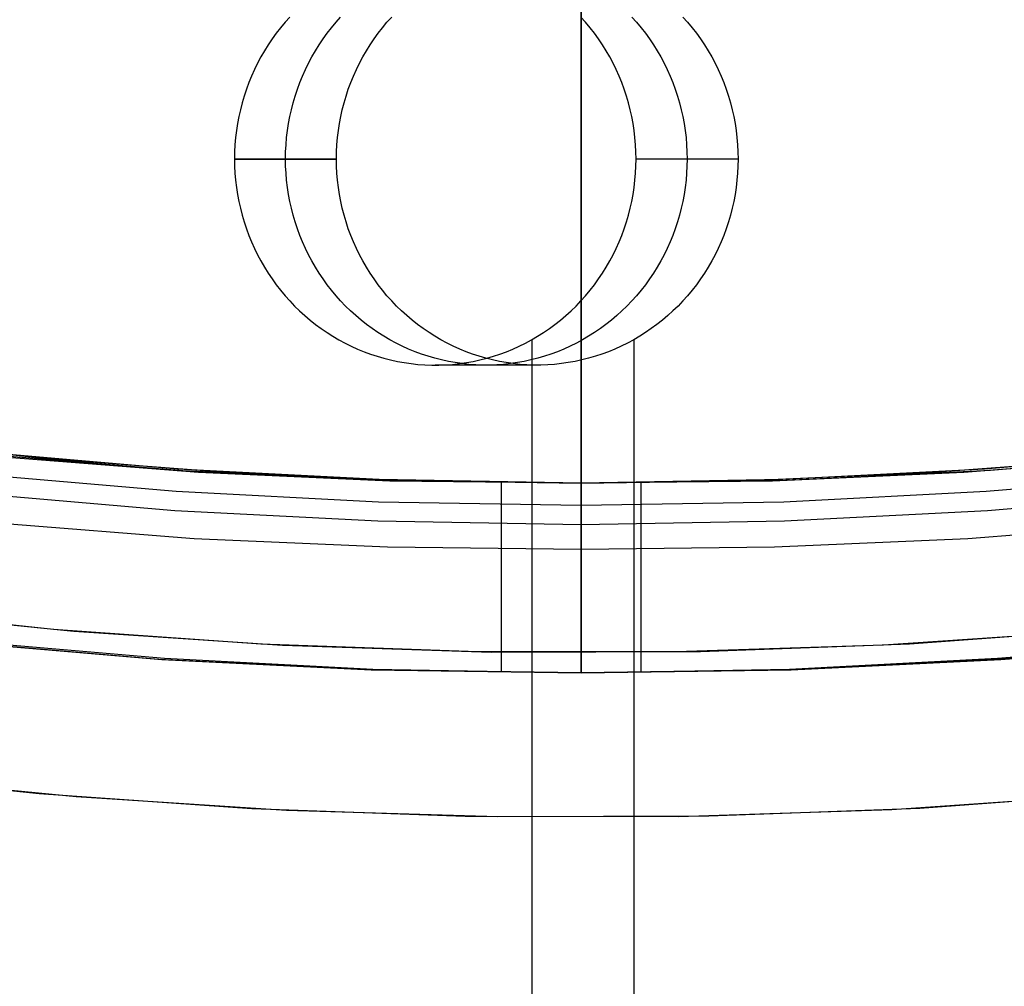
# Model space of a CAD drawing. Header units: millimetres. Extents: x 6049 to 7254, y -11340 to -10297.
# Tile 22 of 237: x 6645 to 6657, y -10757 to -10745. Entities that reach past the tile are written whole.
import ezdxf

# ---------------------------------------------------------------- set-up
doc = ezdxf.new("R2010")
doc.units = ezdxf.units.MM
doc.layers.add('color', color=7, linetype='Continuous')

msp = doc.modelspace()

# ---------------------------------------------------------------- linework, layer by layer
at = {"color": 8, "true_color": 0x7f7f7f}
for p, q in [((6651.66, -10751.308, 89.031), (6651.66, -10730.301, 103.064)), ((6651.66, -10751.308, 89.031), (6651.66, -10730.301, 103.064)), ((6651.66, -10751.036, 88.1), (6651.66, -10732.187, 88.1)), ((6651.66, -10751.036, 88.1), (6651.66, -10732.187, 88.1)), ((6648.125, -10745.386, 64.01), (6648.068, -10745.45, 64.023)), ((6648.687, -10745.45, 66.702), (6648.743, -10745.386, 66.689)), ((6649.305, -10745.45, 69.382), (6649.362, -10745.386, 69.369)), ((6651.715, -10745.45, 63.181), (6651.658, -10745.386, 63.194)), ((6652.276, -10745.386, 65.873), (6652.333, -10745.45, 65.86)), ((6652.895, -10745.386, 68.553), (6652.952, -10745.45, 68.54)), ((6648.068, -10745.45, 64.023), (6648.013, -10745.516, 64.035)), ((6648.632, -10745.516, 66.715), (6648.687, -10745.45, 66.702)), ((6649.251, -10745.516, 69.394), (6649.305, -10745.45, 69.382)), ((6651.769, -10745.516, 63.168), (6651.715, -10745.45, 63.181)), ((6652.333, -10745.45, 65.86), (6652.388, -10745.516, 65.848)), ((6652.952, -10745.45, 68.54), (6653.007, -10745.516, 68.527)), ((6647.961, -10745.583, 64.047), (6647.911, -10745.652, 64.059)), ((6648.013, -10745.516, 64.035), (6647.961, -10745.583, 64.047)), ((6648.529, -10745.652, 66.739), (6648.58, -10745.583, 66.727)), ((6648.58, -10745.583, 66.727), (6648.632, -10745.516, 66.715)), ((6649.148, -10745.652, 69.418), (6649.198, -10745.583, 69.406)), ((6649.198, -10745.583, 69.406), (6649.251, -10745.516, 69.394)), ((6651.822, -10745.583, 63.156), (6651.769, -10745.516, 63.168)), ((6651.872, -10745.652, 63.145), (6651.822, -10745.583, 63.156)), ((6652.388, -10745.516, 65.848), (6652.44, -10745.583, 65.836)), ((6652.44, -10745.583, 65.836), (6652.49, -10745.652, 65.824)), ((6653.007, -10745.516, 68.527), (6653.059, -10745.583, 68.515)), ((6653.059, -10745.583, 68.515), (6653.109, -10745.652, 68.504)), ((6647.863, -10745.723, 64.07), (6647.818, -10745.796, 64.08)), ((6647.911, -10745.652, 64.059), (6647.863, -10745.723, 64.07)), ((6648.436, -10745.796, 66.76), (6648.482, -10745.723, 66.75)), ((6648.482, -10745.723, 66.75), (6648.529, -10745.652, 66.739)), ((6649.055, -10745.796, 69.44), (6649.1, -10745.723, 69.429)), ((6649.1, -10745.723, 69.429), (6649.148, -10745.652, 69.418)), ((6651.92, -10745.723, 63.133), (6651.872, -10745.652, 63.145)), ((6651.965, -10745.796, 63.123), (6651.92, -10745.723, 63.133)), ((6652.49, -10745.652, 65.824), (6652.538, -10745.723, 65.813)), ((6652.538, -10745.723, 65.813), (6652.584, -10745.796, 65.803)), ((6653.109, -10745.652, 68.504), (6653.157, -10745.723, 68.493)), ((6653.157, -10745.723, 68.493), (6653.202, -10745.796, 68.482)), ((6647.775, -10745.87, 64.09), (6647.734, -10745.946, 64.1)), ((6647.818, -10745.796, 64.08), (6647.775, -10745.87, 64.09)), ((6648.353, -10745.946, 66.779), (6648.393, -10745.87, 66.77)), ((6648.393, -10745.87, 66.77), (6648.436, -10745.796, 66.76)), ((6648.972, -10745.946, 69.459), (6649.012, -10745.87, 69.449)), ((6649.012, -10745.87, 69.449), (6649.055, -10745.796, 69.44)), ((6652.008, -10745.87, 63.113), (6651.965, -10745.796, 63.123)), ((6652.048, -10745.946, 63.104), (6652.008, -10745.87, 63.113)), ((6652.584, -10745.796, 65.803), (6652.626, -10745.87, 65.793)), ((6652.626, -10745.87, 65.793), (6652.667, -10745.946, 65.783)), ((6653.202, -10745.796, 68.482), (6653.245, -10745.87, 68.472)), ((6653.245, -10745.87, 68.472), (6653.285, -10745.946, 68.463)), ((6647.734, -10745.946, 64.1), (6647.697, -10746.023, 64.108)), ((6648.315, -10746.023, 66.788), (6648.353, -10745.946, 66.779)), ((6648.934, -10746.023, 69.467), (6648.972, -10745.946, 69.459)), ((6652.086, -10746.023, 63.095), (6652.048, -10745.946, 63.104)), ((6652.667, -10745.946, 65.783), (6652.705, -10746.023, 65.775)), ((6653.285, -10745.946, 68.463), (6653.323, -10746.023, 68.454)), ((6647.661, -10746.102, 64.117), (6647.629, -10746.181, 64.124)), ((6647.697, -10746.023, 64.108), (6647.661, -10746.102, 64.117)), ((6648.248, -10746.181, 66.804), (6648.28, -10746.102, 66.796)), ((6648.28, -10746.102, 66.796), (6648.315, -10746.023, 66.788)), ((6648.866, -10746.181, 69.483), (6648.899, -10746.102, 69.476)), ((6648.899, -10746.102, 69.476), (6648.934, -10746.023, 69.467)), ((6652.121, -10746.102, 63.087), (6652.086, -10746.023, 63.095)), ((6652.154, -10746.181, 63.079), (6652.121, -10746.102, 63.087)), ((6652.705, -10746.023, 65.775), (6652.74, -10746.102, 65.766)), ((6652.74, -10746.102, 65.766), (6652.772, -10746.181, 65.759)), ((6653.323, -10746.023, 68.454), (6653.358, -10746.102, 68.446)), ((6653.358, -10746.102, 68.446), (6653.391, -10746.181, 68.438)), ((6647.629, -10746.181, 64.124), (6647.599, -10746.262, 64.131)), ((6648.218, -10746.262, 66.81), (6648.248, -10746.181, 66.804)), ((6648.836, -10746.262, 69.49), (6648.866, -10746.181, 69.483)), ((6652.184, -10746.262, 63.073), (6652.154, -10746.181, 63.079)), ((6652.772, -10746.181, 65.759), (6652.802, -10746.262, 65.752)), ((6653.391, -10746.181, 68.438), (6653.421, -10746.262, 68.432)), ((6647.572, -10746.344, 64.137), (6647.548, -10746.426, 64.143)), ((6647.599, -10746.262, 64.131), (6647.572, -10746.344, 64.137)), ((6648.166, -10746.426, 66.822), (6648.191, -10746.344, 66.817)), ((6648.191, -10746.344, 66.817), (6648.218, -10746.262, 66.81)), ((6648.785, -10746.426, 69.502), (6648.809, -10746.344, 69.496)), ((6648.809, -10746.344, 69.496), (6648.836, -10746.262, 69.49)), ((6652.211, -10746.344, 63.066), (6652.184, -10746.262, 63.073)), ((6652.235, -10746.426, 63.061), (6652.211, -10746.344, 63.066)), ((6652.802, -10746.262, 65.752), (6652.829, -10746.344, 65.746)), ((6652.829, -10746.344, 65.746), (6652.854, -10746.426, 65.74)), ((6653.421, -10746.262, 68.432), (6653.448, -10746.344, 68.425)), ((6653.448, -10746.344, 68.425), (6653.472, -10746.426, 68.42)), ((6647.548, -10746.426, 64.143), (6647.526, -10746.51, 64.148)), ((6648.145, -10746.51, 66.827), (6648.166, -10746.426, 66.822)), ((6648.763, -10746.51, 69.507), (6648.785, -10746.426, 69.502)), ((6652.256, -10746.51, 63.056), (6652.235, -10746.426, 63.061)), ((6652.854, -10746.426, 65.74), (6652.875, -10746.51, 65.735)), ((6653.472, -10746.426, 68.42), (6653.494, -10746.51, 68.415)), ((6647.526, -10746.51, 64.148), (6647.507, -10746.594, 64.152)), ((6648.126, -10746.594, 66.832), (6648.145, -10746.51, 66.827)), ((6648.745, -10746.594, 69.511), (6648.763, -10746.51, 69.507)), ((6652.275, -10746.594, 63.051), (6652.256, -10746.51, 63.056)), ((6652.875, -10746.51, 65.735), (6652.894, -10746.594, 65.731)), ((6653.494, -10746.51, 68.415), (6653.512, -10746.594, 68.41)), ((6647.492, -10746.678, 64.156), (6647.479, -10746.764, 64.159)), ((6647.507, -10746.594, 64.152), (6647.492, -10746.678, 64.156)), ((6648.097, -10746.764, 66.838), (6648.11, -10746.678, 66.835)), ((6648.11, -10746.678, 66.835), (6648.126, -10746.594, 66.832)), ((6648.716, -10746.764, 69.518), (6648.729, -10746.678, 69.515)), ((6648.729, -10746.678, 69.515), (6648.745, -10746.594, 69.511)), ((6652.291, -10746.678, 63.048), (6652.275, -10746.594, 63.051)), ((6652.304, -10746.764, 63.045), (6652.291, -10746.678, 63.048)), ((6652.894, -10746.594, 65.731), (6652.91, -10746.678, 65.727)), ((6652.91, -10746.678, 65.727), (6652.923, -10746.764, 65.724)), ((6653.512, -10746.594, 68.41), (6653.528, -10746.678, 68.407)), ((6653.528, -10746.678, 68.407), (6653.541, -10746.764, 68.404)), ((6647.479, -10746.764, 64.159), (6647.468, -10746.849, 64.161)), ((6648.087, -10746.849, 66.841), (6648.097, -10746.764, 66.838)), ((6648.706, -10746.849, 69.52), (6648.716, -10746.764, 69.518)), ((6652.314, -10746.849, 63.042), (6652.304, -10746.764, 63.045)), ((6652.923, -10746.764, 65.724), (6652.933, -10746.849, 65.722)), ((6653.541, -10746.764, 68.404), (6653.551, -10746.849, 68.401)), ((6647.461, -10746.935, 64.163), (6647.457, -10747.022, 64.164)), ((6647.468, -10746.849, 64.161), (6647.461, -10746.935, 64.163)), ((6648.075, -10747.022, 66.843), (6648.08, -10746.935, 66.842)), ((6648.08, -10746.935, 66.842), (6648.087, -10746.849, 66.841)), ((6648.694, -10747.022, 69.523), (6648.698, -10746.935, 69.522)), ((6648.698, -10746.935, 69.522), (6648.706, -10746.849, 69.52)), ((6652.321, -10746.935, 63.041), (6652.314, -10746.849, 63.042)), ((6652.326, -10747.022, 63.04), (6652.321, -10746.935, 63.041)), ((6652.933, -10746.849, 65.722), (6652.94, -10746.935, 65.72)), ((6652.94, -10746.935, 65.72), (6652.944, -10747.022, 65.719)), ((6653.551, -10746.849, 68.401), (6653.559, -10746.935, 68.4)), ((6653.559, -10746.935, 68.4), (6653.563, -10747.022, 68.399)), ((6647.457, -10747.022, 64.164), (6647.455, -10747.108, 64.164)), ((6648.074, -10747.108, 66.844), (6648.075, -10747.022, 66.843)), ((6648.693, -10747.108, 69.523), (6648.694, -10747.022, 69.523)), ((6652.327, -10747.108, 63.039), (6652.326, -10747.022, 63.04)), ((6652.944, -10747.022, 65.719), (6652.946, -10747.108, 65.719)), ((6653.563, -10747.022, 68.399), (6653.564, -10747.108, 68.398)), ((6647.455, -10747.108, 64.164), (6648.693, -10747.108, 69.523)), ((6647.455, -10747.108, 64.164), (6647.457, -10747.194, 64.164)), ((6648.693, -10747.108, 69.523), (6647.455, -10747.108, 64.164)), ((6648.075, -10747.194, 66.843), (6648.074, -10747.108, 66.844)), ((6648.694, -10747.194, 69.523), (6648.693, -10747.108, 69.523)), ((6652.326, -10747.194, 63.04), (6652.327, -10747.108, 63.039)), ((6653.564, -10747.108, 68.398), (6652.327, -10747.108, 63.039)), ((6652.946, -10747.108, 65.719), (6652.944, -10747.194, 65.719)), ((6653.564, -10747.108, 68.398), (6653.563, -10747.194, 68.399)), ((6647.457, -10747.194, 64.164), (6647.461, -10747.28, 64.163)), ((6647.461, -10747.28, 64.163), (6647.468, -10747.366, 64.161)), ((6648.08, -10747.28, 66.842), (6648.075, -10747.194, 66.843)), ((6648.087, -10747.366, 66.841), (6648.08, -10747.28, 66.842)), ((6648.698, -10747.28, 69.522), (6648.694, -10747.194, 69.523)), ((6648.706, -10747.366, 69.52), (6648.698, -10747.28, 69.522)), ((6652.314, -10747.366, 63.042), (6652.321, -10747.28, 63.041)), ((6652.321, -10747.28, 63.041), (6652.326, -10747.194, 63.04)), ((6652.94, -10747.28, 65.72), (6652.933, -10747.366, 65.722)), ((6652.944, -10747.194, 65.719), (6652.94, -10747.28, 65.72)), ((6653.559, -10747.28, 68.4), (6653.551, -10747.366, 68.401)), ((6653.563, -10747.194, 68.399), (6653.559, -10747.28, 68.4)), ((6647.468, -10747.366, 64.161), (6647.479, -10747.452, 64.159)), ((6648.097, -10747.452, 66.838), (6648.087, -10747.366, 66.841)), ((6648.716, -10747.452, 69.518), (6648.706, -10747.366, 69.52)), ((6652.304, -10747.452, 63.045), (6652.314, -10747.366, 63.042)), ((6652.933, -10747.366, 65.722), (6652.923, -10747.452, 65.724)), ((6653.551, -10747.366, 68.401), (6653.541, -10747.452, 68.404)), ((6647.479, -10747.452, 64.159), (6647.492, -10747.537, 64.156)), ((6647.492, -10747.537, 64.156), (6647.507, -10747.622, 64.152)), ((6648.11, -10747.537, 66.835), (6648.097, -10747.452, 66.838)), ((6648.126, -10747.622, 66.832), (6648.11, -10747.537, 66.835)), ((6648.729, -10747.537, 69.515), (6648.716, -10747.452, 69.518)), ((6648.745, -10747.622, 69.511), (6648.729, -10747.537, 69.515)), ((6652.275, -10747.622, 63.051), (6652.291, -10747.537, 63.048)), ((6652.291, -10747.537, 63.048), (6652.304, -10747.452, 63.045)), ((6652.91, -10747.537, 65.727), (6652.894, -10747.622, 65.731)), ((6652.923, -10747.452, 65.724), (6652.91, -10747.537, 65.727)), ((6653.528, -10747.537, 68.407), (6653.512, -10747.622, 68.41)), ((6653.541, -10747.452, 68.404), (6653.528, -10747.537, 68.407)), ((6647.507, -10747.622, 64.152), (6647.526, -10747.706, 64.148)), ((6648.145, -10747.706, 66.827), (6648.126, -10747.622, 66.832)), ((6648.763, -10747.706, 69.507), (6648.745, -10747.622, 69.511)), ((6652.256, -10747.706, 63.056), (6652.275, -10747.622, 63.051)), ((6652.894, -10747.622, 65.731), (6652.875, -10747.706, 65.735)), ((6653.512, -10747.622, 68.41), (6653.494, -10747.706, 68.415)), ((6647.526, -10747.706, 64.148), (6647.548, -10747.79, 64.143)), ((6648.166, -10747.79, 66.822), (6648.145, -10747.706, 66.827)), ((6648.785, -10747.79, 69.502), (6648.763, -10747.706, 69.507)), ((6652.235, -10747.79, 63.061), (6652.256, -10747.706, 63.056)), ((6652.875, -10747.706, 65.735), (6652.854, -10747.79, 65.74)), ((6653.494, -10747.706, 68.415), (6653.472, -10747.79, 68.42)), ((6647.548, -10747.79, 64.143), (6647.572, -10747.872, 64.137)), ((6647.572, -10747.872, 64.137), (6647.599, -10747.954, 64.131)), ((6648.191, -10747.872, 66.817), (6648.166, -10747.79, 66.822)), ((6648.218, -10747.954, 66.81), (6648.191, -10747.872, 66.817)), ((6648.809, -10747.872, 69.496), (6648.785, -10747.79, 69.502)), ((6648.836, -10747.954, 69.49), (6648.809, -10747.872, 69.496)), ((6652.184, -10747.954, 63.073), (6652.211, -10747.872, 63.066)), ((6652.211, -10747.872, 63.066), (6652.235, -10747.79, 63.061)), ((6652.829, -10747.872, 65.746), (6652.802, -10747.954, 65.752)), ((6652.854, -10747.79, 65.74), (6652.829, -10747.872, 65.746)), ((6653.448, -10747.872, 68.425), (6653.421, -10747.954, 68.432)), ((6653.472, -10747.79, 68.42), (6653.448, -10747.872, 68.425)), ((6647.599, -10747.954, 64.131), (6647.629, -10748.035, 64.124)), ((6648.248, -10748.035, 66.804), (6648.218, -10747.954, 66.81)), ((6648.866, -10748.035, 69.483), (6648.836, -10747.954, 69.49)), ((6652.154, -10748.035, 63.079), (6652.184, -10747.954, 63.073)), ((6652.802, -10747.954, 65.752), (6652.772, -10748.035, 65.759)), ((6653.421, -10747.954, 68.432), (6653.391, -10748.035, 68.438)), ((6647.629, -10748.035, 64.124), (6647.661, -10748.114, 64.117)), ((6647.661, -10748.114, 64.117), (6647.697, -10748.193, 64.108)), ((6648.28, -10748.114, 66.796), (6648.248, -10748.035, 66.804)), ((6648.315, -10748.193, 66.788), (6648.28, -10748.114, 66.796)), ((6648.899, -10748.114, 69.476), (6648.866, -10748.035, 69.483)), ((6648.934, -10748.193, 69.467), (6648.899, -10748.114, 69.476)), ((6652.086, -10748.193, 63.095), (6652.121, -10748.114, 63.087)), ((6652.121, -10748.114, 63.087), (6652.154, -10748.035, 63.079)), ((6652.74, -10748.114, 65.766), (6652.705, -10748.193, 65.775)), ((6652.772, -10748.035, 65.759), (6652.74, -10748.114, 65.766)), ((6653.358, -10748.114, 68.446), (6653.323, -10748.193, 68.454)), ((6653.391, -10748.035, 68.438), (6653.358, -10748.114, 68.446)), ((6647.697, -10748.193, 64.108), (6647.734, -10748.27, 64.1)), ((6648.353, -10748.27, 66.779), (6648.315, -10748.193, 66.788)), ((6648.972, -10748.27, 69.459), (6648.934, -10748.193, 69.467)), ((6652.048, -10748.27, 63.104), (6652.086, -10748.193, 63.095)), ((6652.705, -10748.193, 65.775), (6652.667, -10748.27, 65.783)), ((6653.323, -10748.193, 68.454), (6653.285, -10748.27, 68.463)), ((6647.734, -10748.27, 64.1), (6647.775, -10748.345, 64.09)), ((6647.775, -10748.345, 64.09), (6647.818, -10748.42, 64.08)), ((6648.393, -10748.345, 66.77), (6648.353, -10748.27, 66.779)), ((6648.436, -10748.42, 66.76), (6648.393, -10748.345, 66.77)), ((6649.012, -10748.345, 69.449), (6648.972, -10748.27, 69.459)), ((6649.055, -10748.42, 69.44), (6649.012, -10748.345, 69.449)), ((6651.965, -10748.42, 63.123), (6652.008, -10748.345, 63.113)), ((6652.008, -10748.345, 63.113), (6652.048, -10748.27, 63.104)), ((6652.626, -10748.345, 65.793), (6652.584, -10748.42, 65.803)), ((6652.667, -10748.27, 65.783), (6652.626, -10748.345, 65.793)), ((6653.245, -10748.345, 68.472), (6653.202, -10748.42, 68.482)), ((6653.285, -10748.27, 68.463), (6653.245, -10748.345, 68.472)), ((6647.818, -10748.42, 64.08), (6647.863, -10748.492, 64.07)), ((6647.863, -10748.492, 64.07), (6647.911, -10748.563, 64.059)), ((6648.482, -10748.492, 66.75), (6648.436, -10748.42, 66.76)), ((6648.529, -10748.563, 66.739), (6648.482, -10748.492, 66.75)), ((6649.1, -10748.492, 69.429), (6649.055, -10748.42, 69.44)), ((6649.148, -10748.563, 69.418), (6649.1, -10748.492, 69.429)), ((6651.872, -10748.563, 63.145), (6651.92, -10748.492, 63.133)), ((6651.92, -10748.492, 63.133), (6651.965, -10748.42, 63.123)), ((6652.538, -10748.492, 65.813), (6652.49, -10748.563, 65.824)), ((6652.584, -10748.42, 65.803), (6652.538, -10748.492, 65.813)), ((6653.157, -10748.492, 68.493), (6653.109, -10748.563, 68.504)), ((6653.202, -10748.42, 68.482), (6653.157, -10748.492, 68.493)), ((6647.911, -10748.563, 64.059), (6647.961, -10748.633, 64.047)), ((6648.58, -10748.633, 66.727), (6648.529, -10748.563, 66.739)), ((6649.198, -10748.633, 69.406), (6649.148, -10748.563, 69.418)), ((6651.822, -10748.633, 63.156), (6651.872, -10748.563, 63.145)), ((6652.49, -10748.563, 65.824), (6652.44, -10748.633, 65.836)), ((6653.109, -10748.563, 68.504), (6653.059, -10748.633, 68.515)), ((6647.961, -10748.633, 64.047), (6648.013, -10748.7, 64.035)), ((6648.013, -10748.7, 64.035), (6648.068, -10748.766, 64.023)), ((6648.632, -10748.7, 66.715), (6648.58, -10748.633, 66.727)), ((6648.687, -10748.766, 66.702), (6648.632, -10748.7, 66.715)), ((6649.251, -10748.7, 69.394), (6649.198, -10748.633, 69.406)), ((6649.305, -10748.766, 69.382), (6649.251, -10748.7, 69.394)), ((6651.715, -10748.766, 63.181), (6651.769, -10748.7, 63.168)), ((6651.769, -10748.7, 63.168), (6651.822, -10748.633, 63.156)), ((6652.388, -10748.7, 65.848), (6652.333, -10748.766, 65.86)), ((6652.44, -10748.633, 65.836), (6652.388, -10748.7, 65.848)), ((6653.007, -10748.7, 68.527), (6652.952, -10748.766, 68.54)), ((6653.059, -10748.633, 68.515), (6653.007, -10748.7, 68.527)), ((6648.068, -10748.766, 64.023), (6648.125, -10748.829, 64.01)), ((6648.125, -10748.829, 64.01), (6648.184, -10748.891, 63.996)), ((6648.743, -10748.829, 66.689), (6648.687, -10748.766, 66.702)), ((6648.802, -10748.891, 66.675), (6648.743, -10748.829, 66.689)), ((6649.362, -10748.829, 69.369), (6649.305, -10748.766, 69.382)), ((6649.421, -10748.891, 69.355), (6649.362, -10748.829, 69.369)), ((6651.599, -10748.891, 63.208), (6651.658, -10748.829, 63.194)), ((6651.658, -10748.829, 63.194), (6651.715, -10748.766, 63.181)), ((6652.276, -10748.829, 65.873), (6652.217, -10748.891, 65.887)), ((6652.333, -10748.766, 65.86), (6652.276, -10748.829, 65.873)), ((6652.895, -10748.829, 68.553), (6652.836, -10748.891, 68.567)), ((6652.952, -10748.766, 68.54), (6652.895, -10748.829, 68.553)), ((6648.184, -10748.891, 63.996), (6648.245, -10748.95, 63.982)), ((6648.245, -10748.95, 63.982), (6648.308, -10749.007, 63.967)), ((6648.863, -10748.95, 66.661), (6648.802, -10748.891, 66.675)), ((6648.926, -10749.007, 66.647), (6648.863, -10748.95, 66.661)), ((6649.482, -10748.95, 69.341), (6649.421, -10748.891, 69.355)), ((6649.545, -10749.007, 69.326), (6649.482, -10748.95, 69.341)), ((6651.475, -10749.007, 63.236), (6651.538, -10748.95, 63.222)), ((6651.538, -10748.95, 63.222), (6651.599, -10748.891, 63.208)), ((6652.156, -10748.95, 65.901), (6652.094, -10749.007, 65.916)), ((6652.217, -10748.891, 65.887), (6652.156, -10748.95, 65.901)), ((6652.775, -10748.95, 68.581), (6652.712, -10749.007, 68.595)), ((6652.836, -10748.891, 68.567), (6652.775, -10748.95, 68.581)), ((6648.308, -10749.007, 63.967), (6648.373, -10749.062, 63.952)), ((6648.373, -10749.062, 63.952), (6648.439, -10749.115, 63.937)), ((6648.991, -10749.062, 66.632), (6648.926, -10749.007, 66.647)), ((6649.058, -10749.115, 66.617), (6648.991, -10749.062, 66.632)), ((6649.61, -10749.062, 69.311), (6649.545, -10749.007, 69.326)), ((6649.676, -10749.115, 69.296), (6649.61, -10749.062, 69.311)), ((6651.343, -10749.115, 63.266), (6651.41, -10749.062, 63.251)), ((6651.41, -10749.062, 63.251), (6651.475, -10749.007, 63.236)), ((6652.029, -10749.062, 65.931), (6651.962, -10749.115, 65.946)), ((6652.094, -10749.007, 65.916), (6652.029, -10749.062, 65.931)), ((6652.647, -10749.062, 68.61), (6652.581, -10749.115, 68.626)), ((6652.712, -10749.007, 68.595), (6652.647, -10749.062, 68.61)), ((6648.439, -10749.115, 63.937), (6648.508, -10749.165, 63.921)), ((6648.508, -10749.165, 63.921), (6648.578, -10749.213, 63.905)), ((6648.578, -10749.213, 63.905), (6648.649, -10749.258, 63.889)), ((6649.126, -10749.165, 66.601), (6649.058, -10749.115, 66.617)), ((6649.196, -10749.213, 66.585), (6649.126, -10749.165, 66.601)), ((6649.268, -10749.258, 66.568), (6649.196, -10749.213, 66.585)), ((6649.745, -10749.165, 69.28), (6649.676, -10749.115, 69.296)), ((6649.815, -10749.213, 69.264), (6649.745, -10749.165, 69.28)), ((6649.886, -10749.258, 69.248), (6649.815, -10749.213, 69.264)), ((6651.133, -10749.258, 63.315), (6651.205, -10749.213, 63.298)), ((6651.205, -10749.213, 63.298), (6651.275, -10749.165, 63.282)), ((6651.275, -10749.165, 63.282), (6651.343, -10749.115, 63.266)), ((6651.824, -10749.213, 65.978), (6651.752, -10749.258, 65.994)), ((6651.894, -10749.165, 65.962), (6651.824, -10749.213, 65.978)), ((6651.962, -10749.115, 65.946), (6651.894, -10749.165, 65.962)), ((6652.442, -10749.213, 68.657), (6652.371, -10749.258, 68.674)), ((6652.512, -10749.165, 68.641), (6652.442, -10749.213, 68.657)), ((6652.581, -10749.115, 68.626), (6652.512, -10749.165, 68.641)), ((6648.649, -10749.258, 63.889), (6648.722, -10749.301, 63.872)), ((6648.722, -10749.301, 63.872), (6648.797, -10749.341, 63.854)), ((6649.341, -10749.301, 66.551), (6649.268, -10749.258, 66.568)), ((6649.415, -10749.341, 66.534), (6649.341, -10749.301, 66.551)), ((6649.959, -10749.301, 69.231), (6649.886, -10749.258, 69.248)), ((6650.034, -10749.341, 69.214), (6649.959, -10749.301, 69.231)), ((6650.986, -10749.341, 63.349), (6651.06, -10749.301, 63.332)), ((6651.06, -10749.301, 63.332), (6651.133, -10749.258, 63.315)), ((6651.065, -11340.096, 63.331), (6651.065, -10749.298, 63.331)), ((6651.679, -10749.301, 66.011), (6651.605, -10749.341, 66.029)), ((6651.752, -10749.258, 65.994), (6651.679, -10749.301, 66.011)), ((6652.298, -10749.301, 68.691), (6652.223, -10749.341, 68.708)), ((6652.371, -10749.258, 68.674), (6652.298, -10749.301, 68.691)), ((6652.303, -11340.096, 68.69), (6652.303, -10749.298, 68.69)), ((6648.797, -10749.341, 63.854), (6648.872, -10749.379, 63.837)), ((6648.872, -10749.379, 63.837), (6648.949, -10749.413, 63.819)), ((6648.949, -10749.413, 63.819), (6649.028, -10749.445, 63.801)), ((6649.028, -10749.445, 63.801), (6649.107, -10749.475, 63.783)), ((6649.491, -10749.379, 66.516), (6649.415, -10749.341, 66.534)), ((6649.568, -10749.413, 66.499), (6649.491, -10749.379, 66.516)), ((6649.646, -10749.445, 66.481), (6649.568, -10749.413, 66.499)), ((6649.725, -10749.475, 66.462), (6649.646, -10749.445, 66.481)), ((6650.11, -10749.379, 69.196), (6650.034, -10749.341, 69.214)), ((6650.187, -10749.413, 69.178), (6650.11, -10749.379, 69.196)), ((6650.265, -10749.445, 69.16), (6650.187, -10749.413, 69.178)), ((6650.344, -10749.475, 69.142), (6650.265, -10749.445, 69.16)), ((6650.676, -10749.475, 63.421), (6650.755, -10749.445, 63.402)), ((6650.755, -10749.445, 63.402), (6650.833, -10749.413, 63.384)), ((6650.833, -10749.413, 63.384), (6650.91, -10749.379, 63.367)), ((6650.91, -10749.379, 63.367), (6650.986, -10749.341, 63.349)), ((6651.374, -10749.445, 66.082), (6651.295, -10749.475, 66.1)), ((6651.452, -10749.413, 66.064), (6651.374, -10749.445, 66.082)), ((6651.529, -10749.379, 66.046), (6651.452, -10749.413, 66.064)), ((6651.605, -10749.341, 66.029), (6651.529, -10749.379, 66.046)), ((6651.992, -10749.445, 68.761), (6651.913, -10749.475, 68.78)), ((6652.07, -10749.413, 68.743), (6651.992, -10749.445, 68.761)), ((6652.147, -10749.379, 68.726), (6652.07, -10749.413, 68.743)), ((6652.223, -10749.341, 68.708), (6652.147, -10749.379, 68.726)), ((6649.107, -10749.475, 63.783), (6649.187, -10749.501, 63.764)), ((6649.187, -10749.501, 63.764), (6649.268, -10749.525, 63.746)), ((6649.268, -10749.525, 63.746), (6649.349, -10749.545, 63.727)), ((6649.349, -10749.545, 63.727), (6649.432, -10749.563, 63.708)), ((6649.432, -10749.563, 63.708), (6649.514, -10749.578, 63.689)), ((6649.805, -10749.501, 66.444), (6649.725, -10749.475, 66.462)), ((6649.886, -10749.525, 66.425), (6649.805, -10749.501, 66.444)), ((6649.968, -10749.545, 66.406), (6649.886, -10749.525, 66.425)), ((6650.05, -10749.563, 66.387), (6649.968, -10749.545, 66.406)), ((6650.133, -10749.578, 66.368), (6650.05, -10749.563, 66.387)), ((6650.268, -10749.578, 63.515), (6650.351, -10749.563, 63.496)), ((6650.424, -10749.501, 69.123), (6650.344, -10749.475, 69.142)), ((6650.351, -10749.563, 63.496), (6650.433, -10749.545, 63.477)), ((6650.505, -10749.525, 69.105), (6650.424, -10749.501, 69.123)), ((6650.433, -10749.545, 63.477), (6650.515, -10749.525, 63.458)), ((6650.587, -10749.545, 69.086), (6650.505, -10749.525, 69.105)), ((6650.515, -10749.525, 63.458), (6650.596, -10749.501, 63.439)), ((6650.669, -10749.563, 69.067), (6650.587, -10749.545, 69.086)), ((6650.596, -10749.501, 63.439), (6650.676, -10749.475, 63.421)), ((6650.752, -10749.578, 69.048), (6650.669, -10749.563, 69.067)), ((6650.97, -10749.563, 66.175), (6650.887, -10749.578, 66.194)), ((6651.052, -10749.545, 66.156), (6650.97, -10749.563, 66.175)), ((6651.134, -10749.525, 66.137), (6651.052, -10749.545, 66.156)), ((6651.215, -10749.501, 66.119), (6651.134, -10749.525, 66.137)), ((6651.295, -10749.475, 66.1), (6651.215, -10749.501, 66.119)), ((6651.588, -10749.563, 68.855), (6651.505, -10749.578, 68.874)), ((6651.671, -10749.545, 68.836), (6651.588, -10749.563, 68.855)), ((6651.752, -10749.525, 68.817), (6651.671, -10749.545, 68.836)), ((6651.833, -10749.501, 68.798), (6651.752, -10749.525, 68.817)), ((6651.913, -10749.475, 68.78), (6651.833, -10749.501, 68.798)), ((6649.514, -10749.578, 63.689), (6649.598, -10749.59, 63.67)), ((6649.598, -10749.59, 63.67), (6649.681, -10749.599, 63.65)), ((6649.681, -10749.599, 63.65), (6649.765, -10749.604, 63.631)), ((6649.765, -10749.604, 63.631), (6649.849, -10749.607, 63.611)), ((6649.849, -10749.607, 63.611), (6649.933, -10749.607, 63.592)), ((6651.129, -10749.608, 68.961), (6649.891, -10749.608, 63.602)), ((6649.933, -10749.607, 63.592), (6650.017, -10749.604, 63.573)), ((6650.017, -10749.604, 63.573), (6650.101, -10749.599, 63.553)), ((6650.101, -10749.599, 63.553), (6650.185, -10749.59, 63.534)), ((6650.216, -10749.59, 66.349), (6650.133, -10749.578, 66.368)), ((6650.185, -10749.59, 63.534), (6650.268, -10749.578, 63.515)), ((6650.3, -10749.599, 66.33), (6650.216, -10749.59, 66.349)), ((6650.384, -10749.604, 66.31), (6650.3, -10749.599, 66.33)), ((6650.468, -10749.607, 66.291), (6650.384, -10749.604, 66.31)), ((6650.552, -10749.607, 66.272), (6650.468, -10749.607, 66.291)), ((6650.636, -10749.604, 66.252), (6650.552, -10749.607, 66.272)), ((6650.72, -10749.599, 66.233), (6650.636, -10749.604, 66.252)), ((6650.804, -10749.59, 66.213), (6650.72, -10749.599, 66.233)), ((6650.835, -10749.59, 69.029), (6650.752, -10749.578, 69.048)), ((6650.887, -10749.578, 66.194), (6650.804, -10749.59, 66.213)), ((6650.919, -10749.599, 69.009), (6650.835, -10749.59, 69.029)), ((6651.002, -10749.604, 68.99), (6650.919, -10749.599, 69.009)), ((6651.087, -10749.607, 68.97), (6651.002, -10749.604, 68.99)), ((6651.171, -10749.607, 68.951), (6651.087, -10749.607, 68.97)), ((6651.255, -10749.604, 68.932), (6651.171, -10749.607, 68.951)), ((6651.339, -10749.599, 68.912), (6651.255, -10749.604, 68.932)), ((6651.422, -10749.59, 68.893), (6651.339, -10749.599, 68.912)), ((6651.505, -10749.578, 68.874), (6651.422, -10749.59, 68.893)), ((6642.976, -10750.505, 64.134), (6645.177, -10750.742, 63.626)), ((6646.765, -10750.87, 89.35), (6644.325, -10750.658, 89.35)), ((6646.765, -10750.87, 46.475), (6644.325, -10750.658, 46.475)), ((6646.829, -10750.892, 70.967), (6644.42, -10750.692, 71.523)), ((6644.702, -10750.726, 88.1), (6647.018, -10750.907, 88.1)), ((6644.702, -10750.726, 88.1), (6647.018, -10750.907, 88.1)), ((6645.177, -10750.742, 63.626), (6647.36, -10750.908, 63.122)), ((6658.101, -10750.746, 68.364), (6655.932, -10750.91, 68.865)), ((6656.302, -10750.907, 88.1), (6658.617, -10750.726, 88.1)), ((6656.302, -10750.907, 88.1), (6658.617, -10750.726, 88.1)), ((6658.994, -10750.658, 89.35), (6656.554, -10750.87, 89.35)), ((6658.994, -10750.658, 46.475), (6656.554, -10750.87, 46.475)), ((6656.626, -10750.882, 60.983), (6659.102, -10750.671, 60.411)), ((6649.211, -10750.996, 89.35), (6646.765, -10750.87, 89.35)), ((6649.211, -10750.996, 46.475), (6646.765, -10750.87, 46.475)), ((6656.554, -10750.87, 89.35), (6654.108, -10750.996, 89.35)), ((6656.554, -10750.87, 46.475), (6654.108, -10750.996, 46.475)), ((6654.144, -10751.005, 61.556), (6656.626, -10750.882, 60.983)), ((6644.298, -10750.926, 89.031), (6646.747, -10751.138, 89.031)), ((6644.298, -10750.926, 89.031), (6646.747, -10751.138, 89.031)), ((6649.243, -10751.007, 70.409), (6646.829, -10750.892, 70.967)), ((6647.018, -10750.907, 88.1), (6649.338, -10751.011, 88.1)), ((6647.018, -10750.907, 88.1), (6649.338, -10751.011, 88.1)), ((6647.36, -10750.908, 63.122), (6649.522, -10751.006, 62.623)), ((6651.66, -10751.039, 89.35), (6649.211, -10750.996, 89.35)), ((6651.66, -10751.039, 46.475), (6649.211, -10750.996, 46.475)), ((6651.66, -10751.039, 69.851), (6649.243, -10751.007, 70.409)), ((6649.522, -10751.006, 62.623), (6651.66, -10751.039, 62.129)), ((6654.108, -10750.996, 89.35), (6651.66, -10751.039, 89.35)), ((6654.108, -10750.996, 46.475), (6651.66, -10751.039, 46.475)), ((6651.66, -10751.039, 62.129), (6654.144, -10751.005, 61.556)), ((6653.784, -10751.007, 69.361), (6651.66, -10751.039, 69.851)), ((6655.932, -10750.91, 68.865), (6653.784, -10751.007, 69.361)), ((6653.982, -10751.011, 88.1), (6656.302, -10750.907, 88.1)), ((6653.982, -10751.011, 88.1), (6656.302, -10750.907, 88.1)), ((6656.573, -10751.138, 89.031), (6659.022, -10750.926, 89.031)), ((6656.573, -10751.138, 89.031), (6659.022, -10750.926, 89.031)), ((6649.338, -10751.011, 88.1), (6651.66, -10751.036, 88.1)), ((6649.338, -10751.011, 88.1), (6651.66, -10751.036, 88.1)), ((6650.696, -10753.332, 62.352), (6650.696, -10751.032, 62.352)), ((6651.66, -10751.036, 88.1), (6653.982, -10751.011, 88.1)), ((6651.66, -10751.036, 88.1), (6653.982, -10751.011, 88.1)), ((6651.66, -10751.039, 69.851), (6651.66, -10751.036, 88.1)), ((6651.66, -10751.036, 88.1), (6651.66, -10751.039, 89.35)), ((6651.66, -10751.036, 88.1), (6651.66, -10751.053, 88.1)), ((6651.66, -10751.036, 88.1), (6651.66, -10751.053, 88.1)), ((6651.66, -10751.839, 46.475), (6651.66, -10751.039, 46.475)), ((6651.66, -10751.039, 46.475), (6651.66, -10751.039, 62.129)), ((6651.66, -10753.339, 89.35), (6651.66, -10751.039, 89.35)), ((6651.66, -10751.053, 88.1), (6651.66, -10751.071, 88.101)), ((6651.66, -10751.053, 88.1), (6651.66, -10751.071, 88.101)), ((6651.66, -10751.071, 88.101), (6651.66, -10751.088, 88.103)), ((6651.66, -10751.071, 88.101), (6651.66, -10751.088, 88.103)), ((6651.66, -10751.088, 88.103), (6651.66, -10751.106, 88.105)), ((6651.66, -10751.088, 88.103), (6651.66, -10751.106, 88.105)), ((6651.66, -10751.106, 88.105), (6651.66, -10751.123, 88.108)), ((6651.66, -10751.106, 88.105), (6651.66, -10751.123, 88.108)), ((6651.66, -10751.123, 88.108), (6651.66, -10751.141, 88.111)), ((6651.66, -10751.123, 88.108), (6651.66, -10751.141, 88.111)), ((6652.388, -10753.335, 69.683), (6652.388, -10751.035, 69.683)), ((6644.274, -10751.158, 88.605), (6646.731, -10751.371, 88.605)), ((6644.274, -10751.158, 88.605), (6646.731, -10751.371, 88.605)), ((6646.747, -10751.138, 89.031), (6649.202, -10751.265, 89.031)), ((6646.747, -10751.138, 89.031), (6649.202, -10751.265, 89.031)), ((6651.66, -10751.141, 88.111), (6651.66, -10751.158, 88.115)), ((6651.66, -10751.141, 88.111), (6651.66, -10751.158, 88.115)), ((6651.66, -10751.158, 88.115), (6651.66, -10751.175, 88.12)), ((6651.66, -10751.158, 88.115), (6651.66, -10751.175, 88.12)), ((6651.66, -10751.175, 88.12), (6651.66, -10751.192, 88.125)), ((6651.66, -10751.175, 88.12), (6651.66, -10751.192, 88.125)), ((6651.66, -10751.192, 88.125), (6651.66, -10751.208, 88.13)), ((6651.66, -10751.192, 88.125), (6651.66, -10751.208, 88.13)), ((6651.66, -10751.208, 88.13), (6651.66, -10751.225, 88.137)), ((6651.66, -10751.208, 88.13), (6651.66, -10751.225, 88.137)), ((6651.66, -10751.225, 88.137), (6651.66, -10751.241, 88.144)), ((6651.66, -10751.225, 88.137), (6651.66, -10751.241, 88.144)), ((6651.66, -10751.241, 88.144), (6651.66, -10751.257, 88.151)), ((6651.66, -10751.241, 88.144), (6651.66, -10751.257, 88.151)), ((6654.118, -10751.265, 89.031), (6656.573, -10751.138, 89.031)), ((6654.118, -10751.265, 89.031), (6656.573, -10751.138, 89.031)), ((6656.589, -10751.371, 88.605), (6659.046, -10751.158, 88.605)), ((6656.589, -10751.371, 88.605), (6659.046, -10751.158, 88.605)), ((6649.202, -10751.265, 89.031), (6651.66, -10751.308, 89.031)), ((6649.202, -10751.265, 89.031), (6651.66, -10751.308, 89.031)), ((6651.66, -10751.257, 88.151), (6651.66, -10751.273, 88.159)), ((6651.66, -10751.257, 88.151), (6651.66, -10751.273, 88.159)), ((6651.66, -10751.308, 89.031), (6654.118, -10751.265, 89.031)), ((6651.66, -10751.308, 89.031), (6654.118, -10751.265, 89.031)), ((6651.66, -10751.273, 88.159), (6651.66, -10751.288, 88.168)), ((6651.66, -10751.273, 88.159), (6651.66, -10751.288, 88.168)), ((6651.66, -10751.288, 88.168), (6651.66, -10751.303, 88.177)), ((6651.66, -10751.288, 88.168), (6651.66, -10751.303, 88.177)), ((6651.66, -10751.303, 88.177), (6651.66, -10751.318, 88.186)), ((6651.66, -10751.303, 88.177), (6651.66, -10751.318, 88.186)), ((6651.66, -10751.322, 89.021), (6651.66, -10751.308, 89.031)), ((6651.66, -10751.322, 89.021), (6651.66, -10751.308, 89.031)), ((6651.66, -10751.318, 88.186), (6651.66, -10751.333, 88.196)), ((6651.66, -10751.318, 88.186), (6651.66, -10751.333, 88.196)), ((6651.66, -10751.336, 89.011), (6651.66, -10751.322, 89.021)), ((6651.66, -10751.336, 89.011), (6651.66, -10751.322, 89.021)), ((6651.66, -10751.333, 88.196), (6651.66, -10751.347, 88.207)), ((6651.66, -10751.333, 88.196), (6651.66, -10751.347, 88.207)), ((6651.66, -10751.35, 89), (6651.66, -10751.336, 89.011)), ((6651.66, -10751.35, 89), (6651.66, -10751.336, 89.011)), ((6651.66, -10751.347, 88.207), (6651.66, -10751.36, 88.218)), ((6651.66, -10751.347, 88.207), (6651.66, -10751.36, 88.218)), ((6651.66, -10751.364, 88.989), (6651.66, -10751.35, 89)), ((6651.66, -10751.364, 88.989), (6651.66, -10751.35, 89)), ((6651.66, -10751.36, 88.218), (6651.66, -10751.374, 88.23)), ((6651.66, -10751.36, 88.218), (6651.66, -10751.374, 88.23)), ((6651.66, -10751.377, 88.978), (6651.66, -10751.364, 88.989)), ((6651.66, -10751.377, 88.978), (6651.66, -10751.364, 88.989)), ((6646.731, -10751.371, 88.605), (6649.194, -10751.498, 88.605)), ((6646.731, -10751.371, 88.605), (6649.194, -10751.498, 88.605)), ((6651.66, -10751.374, 88.23), (6651.66, -10751.387, 88.242)), ((6651.66, -10751.374, 88.23), (6651.66, -10751.387, 88.242)), ((6651.66, -10751.389, 88.966), (6651.66, -10751.377, 88.978)), ((6651.66, -10751.389, 88.966), (6651.66, -10751.377, 88.978)), ((6651.66, -10751.387, 88.242), (6651.66, -10751.399, 88.254)), ((6651.66, -10751.387, 88.242), (6651.66, -10751.399, 88.254)), ((6651.66, -10751.402, 88.953), (6651.66, -10751.389, 88.966)), ((6651.66, -10751.402, 88.953), (6651.66, -10751.389, 88.966)), ((6651.66, -10751.399, 88.254), (6651.66, -10751.411, 88.267)), ((6651.66, -10751.399, 88.254), (6651.66, -10751.411, 88.267)), ((6651.66, -10751.413, 88.94), (6651.66, -10751.402, 88.953)), ((6651.66, -10751.413, 88.94), (6651.66, -10751.402, 88.953)), ((6651.66, -10751.411, 88.267), (6651.66, -10751.423, 88.28)), ((6651.66, -10751.411, 88.267), (6651.66, -10751.423, 88.28)), ((6651.66, -10751.425, 88.927), (6651.66, -10751.413, 88.94)), ((6651.66, -10751.425, 88.927), (6651.66, -10751.413, 88.94)), ((6651.66, -10751.423, 88.28), (6651.66, -10751.434, 88.294)), ((6651.66, -10751.423, 88.28), (6651.66, -10751.434, 88.294)), ((6651.66, -10751.436, 88.914), (6651.66, -10751.425, 88.927)), ((6651.66, -10751.436, 88.914), (6651.66, -10751.425, 88.927)), ((6651.66, -10751.434, 88.294), (6651.66, -10751.444, 88.308)), ((6651.66, -10751.434, 88.294), (6651.66, -10751.444, 88.308)), ((6651.66, -10751.446, 88.899), (6651.66, -10751.436, 88.914)), ((6651.66, -10751.446, 88.899), (6651.66, -10751.436, 88.914)), ((6651.66, -10751.444, 88.308), (6651.66, -10751.454, 88.323)), ((6651.66, -10751.444, 88.308), (6651.66, -10751.454, 88.323)), ((6651.66, -10751.456, 88.885), (6651.66, -10751.446, 88.899)), ((6651.66, -10751.456, 88.885), (6651.66, -10751.446, 88.899)), ((6651.66, -10751.454, 88.323), (6651.66, -10751.464, 88.337)), ((6651.66, -10751.454, 88.323), (6651.66, -10751.464, 88.337)), ((6651.66, -10751.465, 88.87), (6651.66, -10751.456, 88.885)), ((6651.66, -10751.465, 88.87), (6651.66, -10751.456, 88.885)), ((6651.66, -10751.464, 88.337), (6651.66, -10751.473, 88.353)), ((6651.66, -10751.464, 88.337), (6651.66, -10751.473, 88.353)), ((6651.66, -10751.474, 88.855), (6651.66, -10751.465, 88.87)), ((6651.66, -10751.474, 88.855), (6651.66, -10751.465, 88.87)), ((6651.66, -10751.473, 88.353), (6651.66, -10751.482, 88.368)), ((6651.66, -10751.473, 88.353), (6651.66, -10751.482, 88.368)), ((6651.66, -10751.483, 88.84), (6651.66, -10751.474, 88.855)), ((6651.66, -10751.483, 88.84), (6651.66, -10751.474, 88.855)), ((6651.66, -10751.482, 88.368), (6651.66, -10751.49, 88.384)), ((6651.66, -10751.482, 88.368), (6651.66, -10751.49, 88.384)), ((6651.66, -10751.491, 88.825), (6651.66, -10751.483, 88.84)), ((6651.66, -10751.491, 88.825), (6651.66, -10751.483, 88.84)), ((6654.126, -10751.498, 88.605), (6656.589, -10751.371, 88.605)), ((6654.126, -10751.498, 88.605), (6656.589, -10751.371, 88.605)), ((6644.624, -10751.525, 46.475), (6646.965, -10751.709, 46.475)), ((6649.194, -10751.498, 88.605), (6651.66, -10751.541, 88.605)), ((6649.194, -10751.498, 88.605), (6651.66, -10751.541, 88.605)), ((6651.66, -10751.49, 88.384), (6651.66, -10751.497, 88.4)), ((6651.66, -10751.49, 88.384), (6651.66, -10751.497, 88.4)), ((6651.66, -10751.498, 88.809), (6651.66, -10751.491, 88.825)), ((6651.66, -10751.498, 88.809), (6651.66, -10751.491, 88.825)), ((6651.66, -10751.497, 88.4), (6651.66, -10751.504, 88.416)), ((6651.66, -10751.497, 88.4), (6651.66, -10751.504, 88.416)), ((6651.66, -10751.505, 88.793), (6651.66, -10751.498, 88.809)), ((6651.66, -10751.505, 88.793), (6651.66, -10751.498, 88.809)), ((6651.66, -10751.541, 88.605), (6654.126, -10751.498, 88.605)), ((6651.66, -10751.541, 88.605), (6654.126, -10751.498, 88.605)), ((6651.66, -10751.504, 88.416), (6651.66, -10751.51, 88.432)), ((6651.66, -10751.504, 88.416), (6651.66, -10751.51, 88.432)), ((6651.66, -10751.511, 88.776), (6651.66, -10751.505, 88.793)), ((6651.66, -10751.511, 88.776), (6651.66, -10751.505, 88.793)), ((6651.66, -10751.51, 88.432), (6651.66, -10751.516, 88.449)), ((6651.66, -10751.51, 88.432), (6651.66, -10751.516, 88.449)), ((6651.66, -10751.517, 88.76), (6651.66, -10751.511, 88.776)), ((6651.66, -10751.517, 88.76), (6651.66, -10751.511, 88.776)), ((6651.66, -10751.516, 88.449), (6651.66, -10751.521, 88.466)), ((6651.66, -10751.516, 88.449), (6651.66, -10751.521, 88.466)), ((6651.66, -10751.522, 88.743), (6651.66, -10751.517, 88.76)), ((6651.66, -10751.522, 88.743), (6651.66, -10751.517, 88.76)), ((6651.66, -10751.521, 88.466), (6651.66, -10751.526, 88.483)), ((6651.66, -10751.521, 88.466), (6651.66, -10751.526, 88.483)), ((6651.66, -10751.526, 88.726), (6651.66, -10751.522, 88.743)), ((6651.66, -10751.526, 88.726), (6651.66, -10751.522, 88.743)), ((6651.66, -10751.53, 88.709), (6651.66, -10751.526, 88.726)), ((6651.66, -10751.526, 88.483), (6651.66, -10751.53, 88.5)), ((6651.66, -10751.53, 88.709), (6651.66, -10751.526, 88.726)), ((6651.66, -10751.526, 88.483), (6651.66, -10751.53, 88.5)), ((6651.66, -10751.533, 88.692), (6651.66, -10751.53, 88.709)), ((6651.66, -10751.53, 88.5), (6651.66, -10751.533, 88.517)), ((6651.66, -10751.533, 88.692), (6651.66, -10751.53, 88.709)), ((6651.66, -10751.53, 88.5), (6651.66, -10751.533, 88.517)), ((6651.66, -10751.536, 88.675), (6651.66, -10751.533, 88.692)), ((6651.66, -10751.533, 88.517), (6651.66, -10751.536, 88.535)), ((6651.66, -10751.536, 88.675), (6651.66, -10751.533, 88.692)), ((6651.66, -10751.533, 88.517), (6651.66, -10751.536, 88.535)), ((6651.66, -10751.538, 88.657), (6651.66, -10751.536, 88.675)), ((6651.66, -10751.536, 88.535), (6651.66, -10751.538, 88.552)), ((6651.66, -10751.538, 88.657), (6651.66, -10751.536, 88.675)), ((6651.66, -10751.536, 88.535), (6651.66, -10751.538, 88.552)), ((6651.66, -10751.54, 88.64), (6651.66, -10751.538, 88.657)), ((6651.66, -10751.538, 88.552), (6651.66, -10751.54, 88.57)), ((6651.66, -10751.54, 88.64), (6651.66, -10751.538, 88.657)), ((6651.66, -10751.538, 88.552), (6651.66, -10751.54, 88.57)), ((6651.66, -10751.541, 88.605), (6651.66, -10751.54, 88.623)), ((6651.66, -10751.54, 88.623), (6651.66, -10751.54, 88.64)), ((6651.66, -10751.54, 88.57), (6651.66, -10751.54, 88.587)), ((6651.66, -10751.54, 88.587), (6651.66, -10751.541, 88.605)), ((6651.66, -10751.541, 88.605), (6651.66, -10751.54, 88.623)), ((6651.66, -10751.54, 88.623), (6651.66, -10751.54, 88.64)), ((6651.66, -10751.54, 88.57), (6651.66, -10751.54, 88.587)), ((6651.66, -10751.54, 88.587), (6651.66, -10751.541, 88.605)), ((6656.354, -10751.709, 46.475), (6658.696, -10751.525, 46.475)), ((6646.965, -10751.709, 46.475), (6649.311, -10751.813, 46.475)), ((6654.008, -10751.813, 46.475), (6656.354, -10751.709, 46.475)), ((6649.311, -10751.813, 46.475), (6651.66, -10751.839, 46.475)), ((6651.66, -10751.839, 46.475), (6654.008, -10751.813, 46.475)), ((6651.66, -10751.839, 46.475), (6651.66, -10751.89, 46.476)), ((6651.66, -10751.89, 46.476), (6651.66, -10751.941, 46.478)), ((6651.66, -10751.941, 46.478), (6651.66, -10751.992, 46.483)), ((6651.66, -10751.992, 46.483), (6651.66, -10752.043, 46.489)), ((6651.66, -10752.043, 46.489), (6651.66, -10752.093, 46.497)), ((6651.66, -10752.093, 46.497), (6651.66, -10752.144, 46.506)), ((6651.66, -10752.144, 46.506), (6651.66, -10752.194, 46.518)), ((6651.66, -10752.194, 46.518), (6651.66, -10752.243, 46.531)), ((6651.66, -10752.243, 46.531), (6651.66, -10752.292, 46.545)), ((6651.66, -10752.292, 46.545), (6651.66, -10752.341, 46.562)), ((6651.66, -10752.341, 46.562), (6651.66, -10752.389, 46.58)), ((6651.66, -10752.389, 46.58), (6651.66, -10752.436, 46.599)), ((6651.66, -10752.436, 46.599), (6651.66, -10752.483, 46.62)), ((6651.66, -10752.483, 46.62), (6651.66, -10752.529, 46.643)), ((6651.66, -10752.529, 46.643), (6651.66, -10752.574, 46.668)), ((6651.66, -10752.574, 46.668), (6651.66, -10752.618, 46.693)), ((6651.66, -10752.618, 46.693), (6651.66, -10752.661, 46.721)), ((6651.66, -10752.661, 46.721), (6651.66, -10752.704, 46.75)), ((6651.66, -10752.704, 46.75), (6651.66, -10752.745, 46.78)), ((6651.66, -10752.745, 46.78), (6651.66, -10752.785, 46.811)), ((6651.66, -10752.785, 46.811), (6651.66, -10752.824, 46.844)), ((6651.66, -10752.824, 46.844), (6651.66, -10752.862, 46.879)), ((6651.66, -10752.862, 46.879), (6651.66, -10752.899, 46.914)), ((6651.66, -10752.899, 46.914), (6651.66, -10752.935, 46.951)), ((6646.537, -10753.177, 63.312), (6643.983, -10752.96, 63.902)), ((6644.038, -10752.962, 71.611), (6646.574, -10753.178, 71.025)), ((6644.088, -10752.946, 47.975), (6646.607, -10753.164, 47.975)), ((6644.088, -10752.946, 89.35), (6646.607, -10753.164, 89.35)), ((6651.66, -10752.935, 46.951), (6651.66, -10752.969, 46.989)), ((6651.66, -10752.969, 46.989), (6651.66, -10753.002, 47.028)), ((6651.66, -10753.002, 47.028), (6651.66, -10753.034, 47.069)), ((6651.66, -10753.034, 47.069), (6651.66, -10753.064, 47.11)), ((6656.713, -10753.164, 47.975), (6659.232, -10752.946, 47.975)), ((6656.713, -10753.164, 89.35), (6659.232, -10752.946, 89.35)), ((6659.238, -10752.967, 60.38), (6656.716, -10753.179, 60.962)), ((6656.752, -10753.179, 68.676), (6659.291, -10752.964, 68.089)), ((6651.66, -10753.064, 47.11), (6651.66, -10753.093, 47.152)), ((6651.66, -10753.093, 47.152), (6651.66, -10753.12, 47.196)), ((6651.66, -10753.12, 47.196), (6651.66, -10753.146, 47.24)), ((6651.66, -10753.146, 47.24), (6651.66, -10753.17, 47.285)), ((6649.097, -10753.304, 62.721), (6646.537, -10753.177, 63.312)), ((6646.574, -10753.178, 71.025), (6649.115, -10753.303, 70.439)), ((6646.607, -10753.164, 47.975), (6649.132, -10753.295, 47.975)), ((6646.607, -10753.164, 89.35), (6649.132, -10753.295, 89.35)), ((6651.66, -10753.17, 47.285), (6651.66, -10753.193, 47.331)), ((6651.66, -10753.193, 47.331), (6651.66, -10753.214, 47.377)), ((6651.66, -10753.214, 47.377), (6651.66, -10753.234, 47.425)), ((6651.66, -10753.234, 47.425), (6651.66, -10753.252, 47.473)), ((6651.66, -10753.252, 47.473), (6651.66, -10753.268, 47.521)), ((6651.66, -10753.268, 47.521), (6651.66, -10753.283, 47.57)), ((6654.188, -10753.295, 47.975), (6656.713, -10753.164, 47.975)), ((6654.188, -10753.295, 89.35), (6656.713, -10753.164, 89.35)), ((6656.716, -10753.179, 60.962), (6654.189, -10753.303, 61.545)), ((6654.207, -10753.304, 69.263), (6656.752, -10753.179, 68.676)), ((6651.66, -10753.339, 62.129), (6649.097, -10753.304, 62.721)), ((6649.115, -10753.303, 70.439), (6651.66, -10753.339, 69.851)), ((6649.132, -10753.295, 47.975), (6651.66, -10753.339, 47.975)), ((6649.132, -10753.295, 89.35), (6651.66, -10753.339, 89.35)), ((6651.66, -10753.283, 47.57), (6651.66, -10753.296, 47.62)), ((6651.66, -10753.339, 47.975), (6654.188, -10753.295, 47.975)), ((6651.66, -10753.339, 89.35), (6654.188, -10753.295, 89.35)), ((6651.66, -10753.296, 47.62), (6651.66, -10753.307, 47.67)), ((6654.189, -10753.303, 61.545), (6651.66, -10753.339, 62.129)), ((6651.66, -10753.339, 69.851), (6654.207, -10753.304, 69.263)), ((6651.66, -10753.307, 47.67), (6651.66, -10753.317, 47.72)), ((6651.66, -10753.317, 47.72), (6651.66, -10753.325, 47.771)), ((6651.66, -10753.325, 47.771), (6651.66, -10753.331, 47.822)), ((6651.66, -10753.331, 47.822), (6651.66, -10753.335, 47.873)), ((6651.66, -10753.335, 47.873), (6651.66, -10753.338, 47.924)), ((6651.66, -10753.338, 47.924), (6651.66, -10753.339, 47.975)), ((6651.66, -10753.339, 47.975), (6651.66, -10753.339, 62.129)), ((6651.66, -10753.339, 69.851), (6651.66, -10753.339, 89.35))]:
    msp.add_line(p, q, dxfattribs=at)
at = {"layer": 'color'}
for p, q in [((6651.66, -10607.096, 43.5), (6651.66, -10753.096, 43.5)), ((6645.259, -10752.815, 43.5), (6642.753, -10752.551, 43.5)), ((6647.773, -10752.993, 43.5), (6645.259, -10752.815, 43.5)), ((6657.845, -10752.834, 43.5), (6655.33, -10753.004, 43.5)), ((6650.292, -10753.083, 43.5), (6647.773, -10752.993, 43.5)), ((6655.33, -10753.004, 43.5), (6652.812, -10753.087, 43.5)), ((6652.812, -10753.087, 43.5), (6650.292, -10753.083, 43.5))]:
    msp.add_line(p, q, dxfattribs=at)
at = {"layer": 'color', "color": 254, "true_color": 0xcad1ee}
for p, q in [((6645.259, -10752.815, 43.5), (6642.753, -10752.551, 43.5)), ((6645.259, -10752.815, 33.399), (6642.753, -10752.551, 33.399)), ((6645.259, -10752.815, 43.5), (6642.753, -10752.551, 43.5)), ((6642.981, -10752.578, 23.298), (6645.505, -10752.836, 23.298)), ((6642.981, -10752.578, 23.298), (6645.505, -10752.836, 23.298)), ((6647.773, -10752.993, 43.5), (6645.259, -10752.815, 43.5)), ((6647.773, -10752.993, 33.399), (6645.259, -10752.815, 33.399)), ((6647.773, -10752.993, 43.5), (6645.259, -10752.815, 43.5)), ((6645.505, -10752.836, 23.298), (6648.036, -10753.006, 23.298)), ((6645.505, -10752.836, 23.298), (6648.036, -10753.006, 23.298)), ((6657.845, -10752.834, 43.5), (6655.33, -10753.004, 43.5)), ((6657.845, -10752.834, 33.399), (6655.33, -10753.004, 33.399)), ((6657.845, -10752.834, 43.5), (6655.33, -10753.004, 43.5)), ((6655.644, -10752.987, 23.298), (6658.175, -10752.805, 23.298)), ((6655.644, -10752.987, 23.298), (6658.175, -10752.805, 23.298)), ((6650.292, -10753.083, 43.5), (6647.773, -10752.993, 43.5)), ((6650.292, -10753.083, 33.399), (6647.773, -10752.993, 33.399)), ((6650.292, -10753.083, 43.5), (6647.773, -10752.993, 43.5)), ((6648.036, -10753.006, 23.298), (6650.572, -10753.088, 23.298)), ((6648.036, -10753.006, 23.298), (6650.572, -10753.088, 23.298)), ((6655.33, -10753.004, 43.5), (6652.812, -10753.087, 43.5)), ((6655.33, -10753.004, 33.399), (6652.812, -10753.087, 33.399)), ((6655.33, -10753.004, 43.5), (6652.812, -10753.087, 43.5)), ((6653.109, -10753.082, 23.298), (6655.644, -10752.987, 23.298)), ((6653.109, -10753.082, 23.298), (6655.644, -10752.987, 23.298)), ((6652.812, -10753.087, 43.5), (6650.292, -10753.083, 43.5)), ((6652.812, -10753.087, 33.399), (6650.292, -10753.083, 33.399)), ((6652.812, -10753.087, 43.5), (6650.292, -10753.083, 43.5)), ((6650.572, -10753.088, 23.298), (6653.109, -10753.082, 23.298)), ((6650.572, -10753.088, 23.298), (6653.109, -10753.082, 23.298)), ((6645.084, -10754.807, 43.5), (6642.509, -10754.536, 43.5)), ((6645.084, -10754.807, 32.973), (6642.509, -10754.536, 32.973)), ((6645.084, -10754.807, 43.5), (6642.509, -10754.536, 43.5)), ((6645.533, -10754.845, 22.446), (6642.984, -10754.593, 22.446)), ((6645.533, -10754.845, 22.446), (6642.984, -10754.593, 22.446)), ((6647.667, -10754.99, 43.5), (6645.084, -10754.807, 43.5)), ((6647.667, -10754.99, 32.973), (6645.084, -10754.807, 32.973)), ((6647.667, -10754.99, 43.5), (6645.084, -10754.807, 43.5)), ((6658.014, -10754.827, 43.5), (6655.431, -10755.001, 43.5)), ((6658.014, -10754.827, 32.973), (6655.431, -10755.001, 32.973)), ((6658.014, -10754.827, 43.5), (6655.431, -10755.001, 43.5)), ((6658.322, -10754.8, 22.446), (6655.768, -10754.984, 22.446)), ((6658.322, -10754.8, 22.446), (6655.768, -10754.984, 22.446)), ((6648.088, -10755.011, 22.446), (6645.533, -10754.845, 22.446)), ((6648.088, -10755.011, 22.446), (6645.533, -10754.845, 22.446)), ((6650.254, -10755.083, 43.5), (6647.667, -10754.99, 43.5)), ((6650.254, -10755.083, 32.973), (6647.667, -10754.99, 32.973)), ((6650.254, -10755.083, 43.5), (6647.667, -10754.99, 43.5)), ((6650.648, -10755.089, 22.446), (6648.088, -10755.011, 22.446)), ((6650.648, -10755.089, 22.446), (6648.088, -10755.011, 22.446)), ((6655.431, -10755.001, 43.5), (6652.843, -10755.087, 43.5)), ((6655.431, -10755.001, 32.973), (6652.843, -10755.087, 32.973)), ((6655.431, -10755.001, 43.5), (6652.843, -10755.087, 43.5)), ((6655.768, -10754.984, 22.446), (6653.209, -10755.08, 22.446)), ((6655.768, -10754.984, 22.446), (6653.209, -10755.08, 22.446)), ((6652.843, -10755.087, 43.5), (6650.254, -10755.083, 43.5)), ((6652.843, -10755.087, 32.973), (6650.254, -10755.083, 32.973)), ((6652.843, -10755.087, 43.5), (6650.254, -10755.083, 43.5)), ((6653.209, -10755.08, 22.446), (6650.648, -10755.089, 22.446)), ((6653.209, -10755.08, 22.446), (6650.648, -10755.089, 22.446))]:
    msp.add_line(p, q, dxfattribs=at)

doc.saveas('drawing.dxf')
